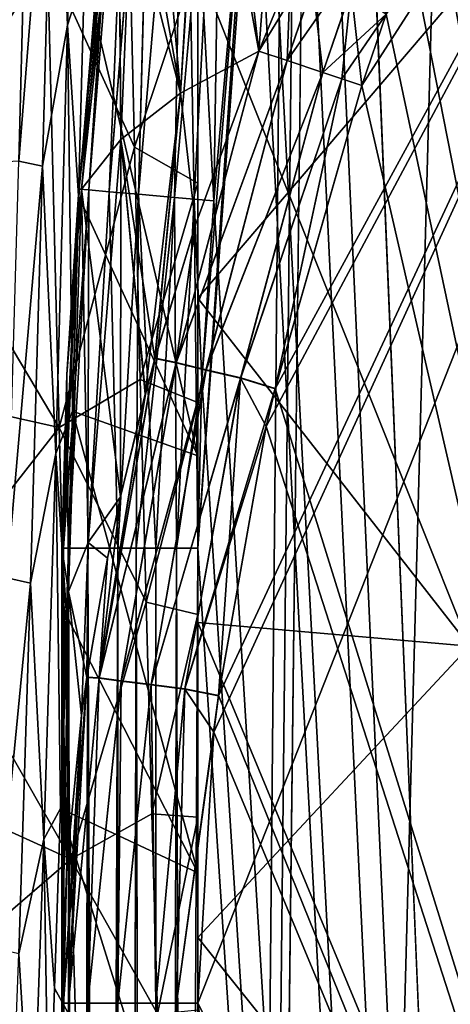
# Model space of a CAD drawing. Header units: metres. Extents: x -86 to 86, y -57 to 57.
# Tile 65 of 256: x -45.66 to -44.07, y -8.9 to -5.27. Entities that reach past the tile are written whole.
import ezdxf

# ---------------------------------------------------------------- set-up
doc = ezdxf.new("R2010")
doc.units = ezdxf.units.M
doc.layers.add('solid_125286', color=7, linetype='CONTINUOUS')

msp = doc.modelspace()

# ---------------------------------------------------------------- linework, layer by layer
at = {"layer": 'solid_125286'}
for points in [[(-43, -37.5, 42.5), (-44.558178, 0.000002, 42.5), (-45, 37.5, 42.5)], [(-43, 37.5, 42.5), (-43, -37.5, 42.5), (-45, 37.5, 42.5)], [(-43, 37.5, 71.5), (-44.558178, -0.000002, 71.5), (-45, -37.5, 71.5)], [(-43, -37.5, 71.5), (-43, 37.5, 71.5), (-45, -37.5, 71.5)], [(-43, -37.5, 42.5), (-44.619663, -1.947632, 42.5), (-44.558178, 0.000002, 42.5)], [(-44.619774, -1.949676, 71.5), (-45, -37.5, 71.5), (-44.558178, -0.000002, 71.5)], [(-44.619774, -1.949676, 71.5), (-44.676975, -2.797558, 71.5), (-45, -37.5, 71.5)], [(-43, -37.5, 42.5), (-44.676983, -2.797618, 42.5), (-44.619663, -1.947632, 42.5)], [(-45, -8.891709, 44.5), (-42.5, -13.75186, 44.5), (-42.5, -2.560725, 44.5)], [(-44.940727, -7.893506, 44.5), (-45, -8.891709, 44.5), (-42.5, -2.560725, 44.5)], [(-44.924088, -7.759545, 44.5), (-44.940727, -7.893506, 44.5), (-42.5, -2.560725, 44.5)], [(-44.748184, -6.768572, 44.5), (-44.924088, -7.759545, 44.5), (-42.5, -2.560725, 44.5)], [(-44.715446, -6.629296, 44.5), (-44.748184, -6.768572, 44.5), (-42.5, -2.560725, 44.5)], [(-44.396141, -5.513064, 44.5), (-44.715446, -6.629296, 44.5), (-42.5, -2.560725, 44.5)], [(-44.306652, -5.24944, 44.5), (-44.396141, -5.513064, 44.5), (-42.5, -2.560725, 44.5)], [(-44.676975, -2.797558, 71.5), (-45, -7.215435, 71.5), (-45, -37.5, 71.5)], [(-44.676975, -2.797558, 71.5), (-44.799034, -4.324537, 71.5), (-45, -7.215435, 71.5)], [(-43, -37.5, 42.5), (-44.768974, -3.956818, 42.5), (-44.676983, -2.797618, 42.5)], [(-45.527416, -4.140493, 9.676303), (-45.435669, -3.594533, 9.442176), (-45.479244, -5.290948, 10.114125)], [(-45.479244, -5.290948, 10.114125), (-45.435669, -3.594533, 9.442176), (-45.417088, -5.093555, 9.942301)], [(-44.645813, -3.696682, 70.064552), (-44.775368, -5.385839, 69.699997), (-44.961014, -3.809575, 70.398758)], [(-44.645813, -3.696682, 70.064552), (-44.658031, -5.102743, 69.675079), (-44.775368, -5.385839, 69.699997)], [(-45.063438, -5.540613, 70.065285), (-45.206177, -3.916093, 70.759842), (-44.961014, -3.809575, 70.398758)], [(-45.063438, -5.540613, 70.065285), (-44.961014, -3.809575, 70.398758), (-44.775368, -5.385839, 69.699997)], [(-45.437695, -5.893929, 70.97303), (-45.206177, -3.916093, 70.759842), (-45.29184, -4.653939, 70.806816)], [(-45.437695, -5.893929, 70.97303), (-45.252617, -3.926237, 70.874443), (-45.206177, -3.916093, 70.759842)], [(-45.437695, -5.893929, 70.97303), (-45.436199, -5.894059, 71.047157), (-45.252617, -3.926237, 70.874443)], [(-45.252422, -3.924254, 43.125664), (-45.436207, -5.894054, 42.952946), (-45.437683, -5.893926, 43.027157)], [(-45.252422, -3.924254, 43.125664), (-45.437683, -5.893926, 43.027157), (-45.428352, -5.894737, 43.099998)], [(-45.268276, -3.922922, 42.988281), (-45.401001, -5.897113, 42.809875), (-45.436207, -5.894054, 42.952946)], [(-45.268276, -3.922922, 42.988281), (-45.436207, -5.894054, 42.952946), (-45.252422, -3.924254, 43.125664)], [(-45.436199, -5.894059, 71.047157), (-45.268444, -3.924907, 71.01181), (-45.252617, -3.926237, 70.874443)], [(-45.436199, -5.894059, 71.047157), (-45.40102, -5.897115, 71.190079), (-45.268444, -3.924907, 71.01181)], [(-45.290848, -4.645043, 43.19371), (-45.252422, -3.924254, 43.125664), (-45.428352, -5.894737, 43.099998)], [(-45.40102, -5.897115, 71.190079), (-45.241772, -3.927148, 71.161812), (-45.268444, -3.924907, 71.01181)], [(-45.40102, -5.897115, 71.190079), (-45.326149, -5.903621, 71.316216), (-45.241772, -3.927148, 71.161812)], [(-45.241623, -3.925161, 42.838253), (-45.401001, -5.897113, 42.809875), (-45.268276, -3.922922, 42.988281)], [(-45.241623, -3.925161, 42.838253), (-45.326149, -5.903618, 42.683784), (-45.401001, -5.897113, 42.809875)], [(-45.16605, -3.931511, 42.6964), (-45.326149, -5.903618, 42.683784), (-45.241623, -3.925161, 42.838253)], [(-45.326149, -5.903621, 71.316216), (-45.166191, -3.933499, 71.303635), (-45.241772, -3.927148, 71.161812)], [(-45.16605, -3.931511, 42.6964), (-45.217842, -5.91303, 42.584805), (-45.326149, -5.903618, 42.683784)], [(-45.326149, -5.903621, 71.316216), (-45.217876, -5.913029, 71.415169), (-45.166191, -3.933499, 71.303635)], [(-45.283073, -5.71173, 70.468918), (-45.29184, -4.653939, 70.806816), (-45.206177, -3.916093, 70.759842)], [(-45.063438, -5.540613, 70.065285), (-45.283073, -5.71173, 70.468918), (-45.206177, -3.916093, 70.759842)], [(-45.217876, -5.913029, 71.415169), (-45.049164, -3.943333, 71.414375), (-45.166191, -3.933499, 71.303635)], [(-45.217876, -5.913029, 71.415169), (-45.085236, -5.924554, 71.478363), (-45.049164, -3.943333, 71.414375)], [(-45.049019, -3.941344, 42.58564), (-45.217842, -5.91303, 42.584805), (-45.16605, -3.931511, 42.6964)], [(-45.049019, -3.941344, 42.58564), (-45.085335, -5.924545, 42.521664), (-45.217842, -5.91303, 42.584805)], [(-44.910156, -3.953011, 42.520142), (-45.085335, -5.924545, 42.521664), (-45.049019, -3.941344, 42.58564)], [(-45.085236, -5.924554, 71.478363), (-45.013248, -5.930809, 71.494606), (-45.049164, -3.943333, 71.414375)], [(-45.049164, -3.943333, 71.414375), (-44.940296, -5.937149, 71.5), (-44.910313, -3.955002, 71.479866)], [(-45.013248, -5.930809, 71.494606), (-44.940296, -5.937149, 71.5), (-45.049164, -3.943333, 71.414375)], [(-44.910156, -3.953011, 42.520142), (-45.013401, -5.930797, 42.505413), (-45.085335, -5.924545, 42.521664)], [(-44.910156, -3.953011, 42.520142), (-44.940296, -5.937149, 42.5), (-45.013401, -5.930797, 42.505413)], [(-44.910156, -3.953011, 42.520142), (-44.799034, -4.324567, 42.5), (-44.940296, -5.937149, 42.5)], [(-44.910313, -3.955002, 71.479866), (-44.940296, -5.937149, 71.5), (-44.799034, -4.324537, 71.5)], [(-43, -37.5, 42.5), (-44.799034, -4.324567, 42.5), (-44.768974, -3.956818, 42.5)], [(-45.747532, -5.796434, 10.428119), (-45.703571, -4.126282, 9.670974), (-45.61541, -4.123773, 9.68825)], [(-45.747532, -5.796434, 10.428119), (-45.61541, -4.123773, 9.68825), (-45.659367, -5.791294, 10.444792)], [(-45.659367, -5.791294, 10.444792), (-45.61541, -4.123773, 9.68825), (-45.527416, -4.140493, 9.676303)], [(-45.659367, -5.791294, 10.444792), (-45.527416, -4.140493, 9.676303), (-45.571373, -5.809503, 10.435445)], [(-45.571373, -5.809503, 10.435445), (-45.527416, -4.140493, 9.676303), (-45.479244, -5.290948, 10.114125)], [(-44.981361, -4.256885, 43.665607), (-45.262585, -4.403112, 43.210499), (-45.063438, -5.540626, 43.934723)], [(-44.981361, -4.256885, 43.665607), (-45.063438, -5.540626, 43.934723), (-44.775368, -5.385839, 44.299999)], [(-44.981361, -4.256885, 43.665607), (-44.775368, -5.385839, 44.299999), (-44.657967, -5.102589, 44.324932)], [(-44.799034, -4.324537, 71.5), (-44.984905, -6.595361, 71.5), (-45, -7.215435, 71.5)], [(-44.799034, -4.324537, 71.5), (-44.940296, -5.937149, 71.5), (-44.984905, -6.595361, 71.5)], [(-43, -37.5, 42.5), (-44.940296, -5.937149, 42.5), (-44.799034, -4.324567, 42.5)], [(-45.063438, -5.540626, 43.934723), (-45.262585, -4.403112, 43.210499), (-45.290848, -4.645043, 43.19371)], [(-44.13475, -4.764927, 69.5), (-44.051628, -4.542701, 69.5), (-42.5, -13.751437, 69.5)], [(-45.437695, -5.893929, 70.97303), (-45.29184, -4.653939, 70.806816), (-45.428352, -5.894737, 70.900002)], [(-45.283073, -5.711741, 43.53109), (-45.290848, -4.645043, 43.19371), (-45.428352, -5.894737, 43.099998)], [(-45.283073, -5.71173, 70.468918), (-45.428352, -5.894737, 70.900002), (-45.29184, -4.653939, 70.806816)], [(-45.063438, -5.540626, 43.934723), (-45.290848, -4.645043, 43.19371), (-45.283073, -5.711741, 43.53109)], [(-44.219654, -5.000417, 69.5), (-44.13475, -4.764927, 69.5), (-42.5, -13.751437, 69.5)], [(-45.233009, -5.739922, 32.886684), (-45.254173, -4.854056, 33.275101), (-45.552765, -5.036672, 33.201309)], [(-45.233009, -5.739922, 32.886684), (-45, -5.04106, 32.687923), (-45.254173, -4.854056, 33.275101)], [(-44.511723, -4.953697, 44.406643), (-44.657967, -5.102589, 44.324932), (-44.775368, -5.385839, 44.299999)], [(-44.670895, -5.420889, 44.407452), (-44.511723, -4.953697, 44.406643), (-44.775368, -5.385839, 44.299999)], [(-44.670895, -5.420889, 44.407452), (-44.381367, -5.005092, 44.476685), (-44.511723, -4.953697, 44.406643)], [(-44.306767, -5.249773, 69.5), (-44.219654, -5.000417, 69.5), (-42.5, -13.751437, 69.5)], [(-46.07655, -5.032079, 32.086113), (-46.054573, -5.8603, 31.671362), (-45.552765, -5.036672, 33.201309)], [(-46.054573, -5.8603, 31.671362), (-45.510178, -6.771837, 32.330589), (-45.552765, -5.036672, 33.201309)], [(-45.233009, -5.739922, 32.886684), (-45.552765, -5.036672, 33.201309), (-45.510178, -6.771837, 32.330589)], [(-44.539238, -5.465057, 44.476677), (-44.381367, -5.005092, 44.476685), (-44.670895, -5.420889, 44.407452)], [(-44.381367, -5.005092, 44.476685), (-44.539238, -5.465057, 44.476677), (-44.306652, -5.24944, 44.5)], [(-45.233009, -5.739922, 32.886684), (-45, -5.872645, 32.337334), (-45, -5.04106, 32.687923)], [(-45, -5.04106, 32.687923), (-45, -5.872645, 32.337334), (-45, -5.072449, 39.102749)], [(-45, -5.872645, 32.337334), (-45, -6.295692, 38.714478), (-45, -5.072449, 39.102749)], [(-44, -5.124617, 40.125332), (-45, -5.072449, 39.102749), (-45, -6.295692, 38.714478)], [(-45, -5.216897, 9.129887), (-45, -5.072449, 2.89725), (-45, -6.295692, 3.285522)], [(-44, -7.577132, 2.707185), (-45, -6.295692, 3.285522), (-45, -5.072449, 2.89725)], [(-44, -5.124617, 1.874669), (-44, -7.577132, 2.707185), (-45, -5.072449, 2.89725)], [(-45.479244, -5.290948, 10.114125), (-45.417088, -5.093555, 9.942301), (-45.43906, -5.91944, 10.361666)], [(-45.43906, -5.91944, 10.361666), (-45.417088, -5.093555, 9.942301), (-45, -6.875799, 9.915237)], [(-45.417088, -5.093555, 9.942301), (-45, -5.216897, 9.129887), (-45, -6.875799, 9.915237)], [(-44.658031, -5.102743, 69.675079), (-44.670895, -5.420888, 69.592552), (-44.775368, -5.385839, 69.699997)], [(-44.658031, -5.102743, 69.675079), (-44.576717, -5.140264, 69.593353), (-44.670895, -5.420888, 69.592552)], [(-44, -7.577132, 39.292816), (-44, -5.124617, 40.125332), (-45, -6.295692, 38.714478)], [(-44.576717, -5.140264, 69.593353), (-44.539223, -5.465062, 69.523323), (-44.670895, -5.420888, 69.592552)], [(-44.576717, -5.140264, 69.593353), (-44.434772, -5.15819, 69.523315), (-44.539223, -5.465062, 69.523323)], [(-44.434772, -5.15819, 69.523315), (-44.46899, -5.488624, 69.505943), (-44.539223, -5.465062, 69.523323)], [(-44.434772, -5.15819, 69.523315), (-44.396141, -5.513064, 69.5), (-44.46899, -5.488624, 69.505943)], [(-44.434772, -5.15819, 69.523315), (-44.306767, -5.249773, 69.5), (-44.396141, -5.513064, 69.5)], [(-45, -6.875799, 9.915237), (-45, -5.216897, 9.129887), (-45, -6.295692, 3.285522)], [(-44.539238, -5.465057, 44.476677), (-44.468929, -5.488645, 44.494072), (-44.306652, -5.24944, 44.5)], [(-44.468929, -5.488645, 44.494072), (-44.396141, -5.513064, 44.5), (-44.306652, -5.24944, 44.5)], [(-44.396141, -5.513064, 69.5), (-44.306767, -5.249773, 69.5), (-42.5, -13.751437, 69.5)], [(-45.571373, -5.809503, 10.435445), (-45.479244, -5.290948, 10.114125), (-45.522816, -6.867432, 11.033085)], [(-45.522816, -6.867432, 11.033085), (-45.479244, -5.290948, 10.114125), (-45.461037, -6.711348, 10.842434)], [(-45.479244, -5.290948, 10.114125), (-45.43906, -5.91944, 10.361666), (-45.461037, -6.711348, 10.842434)], [(-45.079586, -6.534002, 44.329861), (-44.670895, -5.420889, 44.407452), (-44.775368, -5.385839, 44.299999)], [(-45.007782, -6.025343, 44.248394), (-45.079586, -6.534002, 44.329861), (-44.775368, -5.385839, 44.299999)], [(-45.079258, -6.532855, 69.670074), (-44.775368, -5.385839, 69.699997), (-44.670895, -5.420888, 69.592552)], [(-45.079258, -6.532855, 69.670074), (-45.007858, -6.025567, 69.751625), (-44.775368, -5.385839, 69.699997)], [(-45.063438, -5.540626, 43.934723), (-45.007782, -6.025343, 44.248394), (-44.775368, -5.385839, 44.299999)], [(-45.063438, -5.540613, 70.065285), (-44.775368, -5.385839, 69.699997), (-45.007858, -6.025567, 69.751625)], [(-44.969784, -6.560135, 44.425316), (-44.670895, -5.420889, 44.407452), (-45.079586, -6.534002, 44.329861)], [(-44.969463, -6.558997, 69.574654), (-45.079258, -6.532855, 69.670074), (-44.670895, -5.420888, 69.592552)], [(-44.969784, -6.560135, 44.425316), (-44.539238, -5.465057, 44.476677), (-44.670895, -5.420889, 44.407452)], [(-44.969463, -6.558997, 69.574654), (-44.670895, -5.420888, 69.592552), (-44.539223, -5.465062, 69.523323)], [(-44.842247, -6.590488, 44.482319), (-44.539238, -5.465057, 44.476677), (-44.969784, -6.560135, 44.425316)], [(-44.841949, -6.589357, 69.51767), (-44.969463, -6.558997, 69.574654), (-44.539223, -5.465062, 69.523323)], [(-44.842247, -6.590488, 44.482319), (-44.468929, -5.488645, 44.494072), (-44.539238, -5.465057, 44.476677)], [(-44.841949, -6.589357, 69.51767), (-44.539223, -5.465062, 69.523323), (-44.46899, -5.488624, 69.505943)], [(-44.842247, -6.590488, 44.482319), (-44.715446, -6.629296, 44.5), (-44.468929, -5.488645, 44.494072)], [(-44.841949, -6.589357, 69.51767), (-44.46899, -5.488624, 69.505943), (-44.715187, -6.628219, 69.5)], [(-44.468929, -5.488645, 44.494072), (-44.715446, -6.629296, 44.5), (-44.396141, -5.513064, 44.5)], [(-44.46899, -5.488624, 69.505943), (-44.396141, -5.513064, 69.5), (-44.715187, -6.628219, 69.5)], [(-45.063438, -5.540613, 70.065285), (-45.193115, -6.649397, 69.804634), (-45.283073, -5.71173, 70.468918)], [(-45.063438, -5.540626, 43.934723), (-45.283073, -5.711741, 43.53109), (-45.157604, -6.518113, 44.20657)], [(-45.063438, -5.540613, 70.065285), (-45.157295, -6.516997, 69.793335), (-45.193115, -6.649397, 69.804634)], [(-45.063438, -5.540626, 43.934723), (-45.157604, -6.518113, 44.20657), (-45.007782, -6.025343, 44.248394)], [(-45.063438, -5.540613, 70.065285), (-45.007858, -6.025567, 69.751625), (-45.157295, -6.516997, 69.793335)], [(-44.715187, -6.628219, 69.5), (-44.396141, -5.513064, 69.5), (-42.5, -13.751437, 69.5)], [(-45.403473, -7.19544, 70.15596), (-45.428352, -5.894737, 70.900002), (-45.283073, -5.71173, 70.468918)], [(-45.283073, -5.711741, 43.53109), (-45.428352, -5.894737, 43.099998), (-45.284817, -7.026777, 44.163063)], [(-45.403473, -7.19544, 70.15596), (-45.283073, -5.71173, 70.468918), (-45.284817, -7.026773, 69.836937)], [(-45.283073, -5.71173, 70.468918), (-45.193115, -6.649397, 69.804634), (-45.284817, -7.026773, 69.836937)], [(-45.283073, -5.711741, 43.53109), (-45.284817, -7.026777, 44.163063), (-45.193047, -6.649136, 44.195385)], [(-45.283073, -5.711741, 43.53109), (-45.193047, -6.649136, 44.195385), (-45.157604, -6.518113, 44.20657)], [(-45.211716, -6.594966, 32.434441), (-45.233009, -5.739922, 32.886684), (-45.510178, -6.771837, 32.330589)], [(-45.211716, -6.594966, 32.434441), (-45, -5.872645, 32.337334), (-45.233009, -5.739922, 32.886684)], [(-45.703323, -7.325239, 11.444782), (-45.659367, -5.791294, 10.444792), (-45.571373, -5.809503, 10.435445)], [(-45.703323, -7.325239, 11.444782), (-45.571373, -5.809503, 10.435445), (-45.615326, -7.344535, 11.43821)], [(-45.615326, -7.344535, 11.43821), (-45.571373, -5.809503, 10.435445), (-45.522816, -6.867432, 11.033085)], [(-46.054573, -5.8603, 31.671362), (-46.032597, -6.654665, 31.19462), (-45.510178, -6.771837, 32.330589)], [(-45.437683, -5.893926, 43.027157), (-45.436207, -5.894054, 42.952946), (-45.5, -7.215435, 43)], [(-45.48217, -6.577091, 43.049236), (-45.437683, -5.893926, 43.027157), (-45.5, -7.215435, 43)], [(-45.437695, -5.893929, 70.97303), (-45.5, -7.215435, 71), (-45.436199, -5.894059, 71.047157)], [(-45.482174, -6.577105, 70.950768), (-45.5, -7.215435, 71), (-45.437695, -5.893929, 70.97303)], [(-45.436207, -5.894054, 42.952946), (-45.493851, -7.215435, 42.921818), (-45.5, -7.215435, 43)], [(-45.493851, -7.215435, 71.078178), (-45.436199, -5.894059, 71.047157), (-45.5, -7.215435, 71)], [(-45.436207, -5.894054, 42.952946), (-45.401001, -5.897113, 42.809875), (-45.493851, -7.215435, 42.921818)], [(-45.493851, -7.215435, 71.078178), (-45.475533, -7.215435, 71.154503), (-45.436199, -5.894059, 71.047157)], [(-45.401001, -5.897113, 42.809875), (-45.475533, -7.215435, 42.845501), (-45.493851, -7.215435, 42.921818)], [(-45.482174, -6.577105, 70.950768), (-45.437695, -5.893929, 70.97303), (-45.428352, -5.894737, 70.900002)], [(-45.475769, -7.37508, 70.484413), (-45.482174, -6.577105, 70.950768), (-45.428352, -5.894737, 70.900002)], [(-45.48217, -6.577091, 43.049236), (-45.428352, -5.894737, 43.099998), (-45.437683, -5.893926, 43.027157)], [(-45.475769, -7.375085, 43.515591), (-45.428352, -5.894737, 43.099998), (-45.48217, -6.577091, 43.049236)], [(-45.403473, -7.195446, 43.844036), (-45.428352, -5.894737, 43.099998), (-45.475769, -7.375085, 43.515591)], [(-45.403473, -7.19544, 70.15596), (-45.475769, -7.37508, 70.484413), (-45.428352, -5.894737, 70.900002)], [(-45.475533, -7.215435, 71.154503), (-45.40102, -5.897115, 71.190079), (-45.436199, -5.894059, 71.047157)], [(-45.401001, -5.897113, 42.809875), (-45.404476, -7.215435, 42.706062), (-45.475533, -7.215435, 42.845501)], [(-45.475533, -7.215435, 71.154503), (-45.404461, -7.215435, 71.293961), (-45.40102, -5.897115, 71.190079)], [(-45.403473, -7.195446, 43.844036), (-45.284817, -7.026777, 44.163063), (-45.428352, -5.894737, 43.099998)], [(-45.401001, -5.897113, 42.809875), (-45.326149, -5.903618, 42.683784), (-45.404476, -7.215435, 42.706062)], [(-45.326149, -5.903618, 42.683784), (-45.293888, -7.215435, 42.59549), (-45.404476, -7.215435, 42.706062)], [(-45.404461, -7.215435, 71.293961), (-45.326149, -5.903621, 71.316216), (-45.40102, -5.897115, 71.190079)], [(-45.404461, -7.215435, 71.293961), (-45.293861, -7.215435, 71.404533), (-45.326149, -5.903621, 71.316216)], [(-45.326149, -5.903618, 42.683784), (-45.217842, -5.91303, 42.584805), (-45.293888, -7.215435, 42.59549)], [(-45.293861, -7.215435, 71.404533), (-45.217876, -5.913029, 71.415169), (-45.326149, -5.903621, 71.316216)], [(-45.211716, -6.594966, 32.434441), (-45, -6.680086, 31.927439), (-45, -5.872645, 32.337334)], [(-45, -5.872645, 32.337334), (-45, -6.680086, 31.927439), (-45, -6.295692, 38.714478)], [(-45.461037, -6.711348, 10.842434), (-45.43906, -5.91944, 10.361666), (-45, -6.875799, 9.915237)], [(-45.217842, -5.91303, 42.584805), (-45.22699, -7.215435, 42.554493), (-45.293888, -7.215435, 42.59549)], [(-45.293861, -7.215435, 71.404533), (-45.226978, -7.215435, 71.445511), (-45.217876, -5.913029, 71.415169)], [(-45.217842, -5.91303, 42.584805), (-45.085335, -5.924545, 42.521664), (-45.22699, -7.215435, 42.554493)], [(-45.085335, -5.924545, 42.521664), (-45.154449, -7.215435, 42.524452), (-45.22699, -7.215435, 42.554493)], [(-45.226978, -7.215435, 71.445511), (-45.154446, -7.215435, 71.475548), (-45.217876, -5.913029, 71.415169)], [(-45.154446, -7.215435, 71.475548), (-45.085236, -5.924554, 71.478363), (-45.217876, -5.913029, 71.415169)], [(-45.085335, -5.924545, 42.521664), (-45.07814, -7.215435, 42.506142), (-45.154449, -7.215435, 42.524452)], [(-45.154446, -7.215435, 71.475548), (-45.078144, -7.215435, 71.493858), (-45.085236, -5.924554, 71.478363)], [(-45.085335, -5.924545, 42.521664), (-45.013401, -5.930797, 42.505413), (-45.07814, -7.215435, 42.506142)], [(-45.078144, -7.215435, 71.493858), (-45.013248, -5.930809, 71.494606), (-45.085236, -5.924554, 71.478363)], [(-45.078144, -7.215435, 71.493858), (-45, -7.215435, 71.5), (-45.013248, -5.930809, 71.494606)], [(-45.013401, -5.930797, 42.505413), (-44.984905, -6.595356, 42.5), (-45.07814, -7.215435, 42.506142)], [(-45.013401, -5.930797, 42.505413), (-44.940296, -5.937149, 42.5), (-44.984905, -6.595356, 42.5)], [(-45.013248, -5.930809, 71.494606), (-45, -7.215435, 71.5), (-44.984905, -6.595361, 71.5)], [(-45.013248, -5.930809, 71.494606), (-44.984905, -6.595361, 71.5), (-44.940296, -5.937149, 71.5)], [(-43, -37.5, 42.5), (-44.984905, -6.595356, 42.5), (-44.940296, -5.937149, 42.5)], [(-45.007782, -6.025343, 44.248394), (-45.157604, -6.518113, 44.20657), (-45.079586, -6.534002, 44.329861)], [(-45.079258, -6.532855, 69.670074), (-45.157295, -6.516997, 69.793335), (-45.007858, -6.025567, 69.751625)], [(-45, -7.46066, 31.458437), (-45, -7.48968, 38.243671), (-45, -6.295692, 38.714478)], [(-44, -7.577132, 39.292816), (-45, -6.295692, 38.714478), (-45, -7.48968, 38.243671)], [(-45, -6.680086, 31.927439), (-45, -7.46066, 31.458437), (-45, -6.295692, 38.714478)], [(-45, -6.875799, 9.915237), (-45, -6.295692, 3.285522), (-45, -7.48968, 3.756329)], [(-44, -7.577132, 2.707185), (-45, -7.48968, 3.756329), (-45, -6.295692, 3.285522)], [(-45.157604, -6.518113, 44.20657), (-45.193047, -6.649136, 44.195385), (-45.362709, -7.69473, 44.231789)], [(-45.079586, -6.534002, 44.329861), (-45.157604, -6.518113, 44.20657), (-45.362709, -7.69473, 44.231789)], [(-45.362514, -7.693545, 69.768127), (-45.157295, -6.516997, 69.793335), (-45.079258, -6.532855, 69.670074)], [(-45.362514, -7.693545, 69.768127), (-45.193115, -6.649397, 69.804634), (-45.157295, -6.516997, 69.793335)], [(-45.079586, -6.534002, 44.329861), (-45.362709, -7.69473, 44.231789), (-45.28167, -7.705251, 44.345627)], [(-45.281467, -7.704076, 69.654327), (-45.362514, -7.693545, 69.768127), (-45.079258, -6.532855, 69.670074)], [(-44.969784, -6.560135, 44.425316), (-45.079586, -6.534002, 44.329861), (-45.28167, -7.705251, 44.345627)], [(-44.969784, -6.560135, 44.425316), (-45.28167, -7.705251, 44.345627), (-45.172112, -7.719474, 44.432533)], [(-45.281467, -7.704076, 69.654327), (-45.079258, -6.532855, 69.670074), (-44.969463, -6.558997, 69.574654)], [(-45.171917, -7.718311, 69.567444), (-45.281467, -7.704076, 69.654327), (-44.969463, -6.558997, 69.574654)], [(-44.842247, -6.590488, 44.482319), (-44.969784, -6.560135, 44.425316), (-45.172112, -7.719474, 44.432533)], [(-45.171917, -7.718311, 69.567444), (-44.969463, -6.558997, 69.574654), (-44.841949, -6.589357, 69.51767)], [(-45.190521, -7.414598, 31.920794), (-45.211716, -6.594966, 32.434441), (-45.510178, -6.771837, 32.330589)], [(-45.475769, -7.375085, 43.515591), (-45.48217, -6.577091, 43.049236), (-45.5, -7.215435, 43)], [(-45.482174, -6.577105, 70.950768), (-45.5, -7.557684, 70.818245), (-45.5, -7.215435, 71)], [(-45.475769, -7.37508, 70.484413), (-45.5, -7.557684, 70.818245), (-45.482174, -6.577105, 70.950768)], [(-45.190521, -7.414598, 31.920794), (-45, -6.680086, 31.927439), (-45.211716, -6.594966, 32.434441)], [(-44.842247, -6.590488, 44.482319), (-45.172112, -7.719474, 44.432533), (-45.04768, -7.735628, 44.484032)], [(-45.047508, -7.734477, 69.515961), (-45.171917, -7.718311, 69.567444), (-44.841949, -6.589357, 69.51767)], [(-45.07814, -7.215435, 42.506142), (-44.984905, -6.595356, 42.5), (-45, -7.215435, 42.5)], [(-44.842247, -6.590488, 44.482319), (-45.04768, -7.735628, 44.484032), (-44.924088, -7.759545, 44.5)], [(-45.047508, -7.734477, 69.515961), (-44.841949, -6.589357, 69.51767), (-44.715187, -6.628219, 69.5)], [(-43, -37.5, 42.5), (-45, -7.215435, 42.5), (-44.984905, -6.595356, 42.5)], [(-44.842247, -6.590488, 44.482319), (-44.924088, -7.759545, 44.5), (-44.748184, -6.768572, 44.5)], [(-44.842247, -6.590488, 44.482319), (-44.748184, -6.768572, 44.5), (-44.715446, -6.629296, 44.5)], [(-45.047508, -7.734477, 69.515961), (-44.715187, -6.628219, 69.5), (-44.748169, -6.768507, 69.5)], [(-44.748169, -6.768507, 69.5), (-44.715187, -6.628219, 69.5), (-42.5, -13.751437, 69.5)], [(-46.032597, -6.654665, 31.19462), (-46.010612, -7.41084, 30.658905), (-45.510178, -6.771837, 32.330589)], [(-45.193047, -6.649136, 44.195385), (-45.284817, -7.026777, 44.163063), (-45.362709, -7.69473, 44.231789)], [(-45.362514, -7.693545, 69.768127), (-45.284817, -7.026773, 69.836937), (-45.193115, -6.649397, 69.804634)], [(-45.190521, -7.414598, 31.920794), (-45, -7.46066, 31.458437), (-45, -6.680086, 31.927439)], [(-45.522816, -6.867432, 11.033085), (-45.461037, -6.711348, 10.842434), (-45.483013, -7.464358, 11.381921)], [(-45.483013, -7.464358, 11.381921), (-45.461037, -6.711348, 10.842434), (-45, -8.41179, 10.928288)], [(-45.461037, -6.711348, 10.842434), (-45, -6.875799, 9.915237), (-45, -8.41179, 10.928288)], [(-46.010612, -7.41084, 30.658905), (-45.467667, -8.360527, 31.214773), (-45.510178, -6.771837, 32.330589)], [(-45.190521, -7.414598, 31.920794), (-45.510178, -6.771837, 32.330589), (-45.467667, -8.360527, 31.214773)], [(-45.047508, -7.734477, 69.515961), (-44.748169, -6.768507, 69.5), (-44.923946, -7.758458, 69.5)], [(-44.923946, -7.758458, 69.5), (-44.748169, -6.768507, 69.5), (-42.5, -13.751437, 69.5)], [(-45.615326, -7.344535, 11.43821), (-45.522816, -6.867432, 11.033085), (-45.566387, -8.287575, 12.178699)], [(-45.566387, -8.287575, 12.178699), (-45.522816, -6.867432, 11.033085), (-45.50499, -8.173868, 11.977365)], [(-45.522816, -6.867432, 11.033085), (-45.483013, -7.464358, 11.381921), (-45.50499, -8.173868, 11.977365)], [(-45, -8.41179, 10.928288), (-45, -6.875799, 9.915237), (-45, -7.48968, 3.756329)], [(-45.403473, -7.19544, 70.15596), (-45.284817, -7.026773, 69.836937), (-45.33242, -7.253186, 69.856491)], [(-45.403473, -7.195446, 43.844036), (-45.332394, -7.253052, 44.14352), (-45.284817, -7.026777, 44.163063)], [(-45.284817, -7.026777, 44.163063), (-45.332394, -7.253052, 44.14352), (-45.362709, -7.69473, 44.231789)], [(-45.362514, -7.693545, 69.768127), (-45.33242, -7.253186, 69.856491), (-45.284817, -7.026773, 69.836937)], [(-45.403473, -7.19544, 70.15596), (-45.428104, -7.831428, 69.907074), (-45.475769, -7.37508, 70.484413)], [(-45.403473, -7.195446, 43.844036), (-45.475769, -7.375085, 43.515591), (-45.408539, -7.692143, 44.105125)], [(-45.403473, -7.19544, 70.15596), (-45.408367, -7.690971, 69.894768), (-45.428104, -7.831428, 69.907074)], [(-45.403473, -7.195446, 43.844036), (-45.408539, -7.692143, 44.105125), (-45.332394, -7.253052, 44.14352)], [(-45.403473, -7.19544, 70.15596), (-45.33242, -7.253186, 69.856491), (-45.408367, -7.690971, 69.894768)], [(-45.5, -7.215435, 71), (-45.5, -16.956745, 70), (-45.5, -25.021778, 70)], [(-45.5, -7.215435, 71), (-45.5, -7.557684, 70.818245), (-45.5, -16.956745, 70)], [(-45.5, -37.5, 70), (-45.5, -37.5, 71), (-45.5, -7.215435, 71)], [(-45.475529, -37.5, 71.15451), (-45.5, -7.215435, 71), (-45.5, -37.5, 71)], [(-45.5, -36.239105, 70), (-45.5, -37.5, 70), (-45.5, -7.215435, 71)], [(-45.5, -34.978214, 70), (-45.5, -36.239105, 70), (-45.5, -7.215435, 71)], [(-45.5, -34.724342, 69.967171), (-45.5, -34.978214, 70), (-45.5, -7.215435, 71)], [(-45.5, -34.481598, 69.867943), (-45.5, -34.724342, 69.967171), (-45.5, -7.215435, 71)], [(-45.5, -34.271091, 69.70713), (-45.5, -34.481598, 69.867943), (-45.5, -7.215435, 71)], [(-45.5, -34.271091, 69.70713), (-45.5, -7.215435, 71), (-45.5, -25.021778, 70)], [(-45.475529, -37.5, 71.15451), (-45.493851, -7.215435, 71.078178), (-45.5, -7.215435, 71)], [(-45.5, -7.55769, 43.181755), (-45.5, -7.215435, 43), (-45.5, -37.5, 43)], [(-45.493851, -7.215435, 42.921818), (-45.5, -37.5, 43), (-45.5, -7.215435, 43)], [(-45.475674, -37.5, 42.84594), (-45.5, -37.5, 43), (-45.493851, -7.215435, 42.921818)], [(-45.475769, -7.375085, 43.515591), (-45.5, -7.215435, 43), (-45.5, -7.55769, 43.181755)], [(-45.475674, -37.5, 42.84594), (-45.493851, -7.215435, 42.921818), (-45.475533, -7.215435, 42.845501)], [(-45.475529, -37.5, 71.15451), (-45.475533, -7.215435, 71.154503), (-45.493851, -7.215435, 71.078178)], [(-45.404694, -37.5, 42.70636), (-45.475674, -37.5, 42.84594), (-45.475533, -7.215435, 42.845501)], [(-45.404694, -37.5, 42.70636), (-45.475533, -7.215435, 42.845501), (-45.404476, -7.215435, 42.706062)], [(-45.475529, -37.5, 71.15451), (-45.404461, -7.215435, 71.293961), (-45.475533, -7.215435, 71.154503)], [(-45.475529, -37.5, 71.15451), (-45.404415, -37.5, 71.294022), (-45.404461, -7.215435, 71.293961)], [(-45.294018, -37.5, 42.595585), (-45.404694, -37.5, 42.70636), (-45.404476, -7.215435, 42.706062)], [(-45.294018, -37.5, 42.595585), (-45.404476, -7.215435, 42.706062), (-45.293888, -7.215435, 42.59549)], [(-45.404415, -37.5, 71.294022), (-45.293861, -7.215435, 71.404533), (-45.404461, -7.215435, 71.293961)], [(-45.404415, -37.5, 71.294022), (-45.29364, -37.5, 71.404694), (-45.293861, -7.215435, 71.404533)], [(-45.294018, -37.5, 42.595585), (-45.293888, -7.215435, 42.59549), (-45.22699, -7.215435, 42.554493)], [(-45.154507, -37.5, 42.524471), (-45.294018, -37.5, 42.595585), (-45.22699, -7.215435, 42.554493)], [(-45.29364, -37.5, 71.404694), (-45.226978, -7.215435, 71.445511), (-45.293861, -7.215435, 71.404533)], [(-45.29364, -37.5, 71.404694), (-45.15406, -37.5, 71.47567), (-45.226978, -7.215435, 71.445511)], [(-45.154507, -37.5, 42.524471), (-45.22699, -7.215435, 42.554493), (-45.154449, -7.215435, 42.524452)], [(-45.15406, -37.5, 71.47567), (-45.154446, -7.215435, 71.475548), (-45.226978, -7.215435, 71.445511)], [(-45.154507, -37.5, 42.524471), (-45, -7.215435, 42.5), (-45, -37.5, 42.5)], [(-45.154507, -37.5, 42.524471), (-45.07814, -7.215435, 42.506142), (-45, -7.215435, 42.5)], [(-45.154507, -37.5, 42.524471), (-45.154449, -7.215435, 42.524452), (-45.07814, -7.215435, 42.506142)], [(-45.15406, -37.5, 71.47567), (-45.078144, -7.215435, 71.493858), (-45.154446, -7.215435, 71.475548)], [(-45.15406, -37.5, 71.47567), (-45, -37.5, 71.5), (-45.078144, -7.215435, 71.493858)], [(-45.078144, -7.215435, 71.493858), (-45, -37.5, 71.5), (-45, -7.215435, 71.5)], [(-43, -37.5, 42.5), (-45, -37.5, 42.5), (-45, -7.215435, 42.5)], [(-45.332394, -7.253052, 44.14352), (-45.408539, -7.692143, 44.105125), (-45.362709, -7.69473, 44.231789)], [(-45.362514, -7.693545, 69.768127), (-45.408367, -7.690971, 69.894768), (-45.33242, -7.253186, 69.856491)], [(-45.747284, -8.689242, 12.666377), (-45.703323, -7.325239, 11.444782), (-45.615326, -7.344535, 11.43821)], [(-45.747284, -8.689242, 12.666377), (-45.615326, -7.344535, 11.43821), (-45.659279, -8.709206, 12.662702)], [(-45.659279, -8.709206, 12.662702), (-45.615326, -7.344535, 11.43821), (-45.566387, -8.287575, 12.178699)], [(-45.475769, -7.37508, 70.484413), (-45.5, -8.891709, 70), (-45.5, -8.069077, 70.525986)], [(-45.475769, -7.37508, 70.484413), (-45.482716, -8.379109, 69.954811), (-45.5, -8.891709, 70)], [(-45.475769, -7.37508, 70.484413), (-45.5, -8.069077, 70.525986), (-45.5, -7.557684, 70.818245)], [(-45.475769, -7.375085, 43.515591), (-45.5, -7.55769, 43.181755), (-45.482723, -8.379198, 44.045185)], [(-45.475769, -7.375085, 43.515591), (-45.482723, -8.379198, 44.045185), (-45.428108, -7.831455, 44.092918)], [(-45.475769, -7.37508, 70.484413), (-45.428104, -7.831428, 69.907074), (-45.482716, -8.379109, 69.954811)], [(-45.475769, -7.375085, 43.515591), (-45.428108, -7.831455, 44.092918), (-45.408539, -7.692143, 44.105125)], [(-46.010612, -7.41084, 30.658905), (-45.988628, -8.124136, 30.067507), (-45.467667, -8.360527, 31.214773)], [(-45.169441, -8.194414, 31.348507), (-45.190521, -7.414598, 31.920794), (-45.467667, -8.360527, 31.214773)], [(-45.169441, -8.194414, 31.348507), (-45, -7.46066, 31.458437), (-45.190521, -7.414598, 31.920794)], [(-45.50499, -8.173868, 11.977365), (-45.483013, -7.464358, 11.381921), (-45, -8.41179, 10.928288)], [(-45.169441, -8.194414, 31.348507), (-45, -8.206697, 30.934601), (-45, -7.46066, 31.458437)], [(-45, -7.46066, 31.458437), (-45, -8.206697, 30.934601), (-45, -7.48968, 38.243671)], [(-45, -8.206697, 30.934601), (-45, -8.64944, 37.69212), (-45, -7.48968, 38.243671)], [(-44, -7.577132, 39.292816), (-45, -7.48968, 38.243671), (-45, -8.64944, 37.69212)], [(-45, -8.41179, 10.928288), (-45, -7.48968, 3.756329), (-45, -8.64944, 4.30788)], [(-44, -9.900001, 3.852697), (-45, -8.64944, 4.30788), (-45, -7.48968, 3.756329)], [(-44, -7.577132, 2.707185), (-44, -9.900001, 3.852697), (-45, -7.48968, 3.756329)], [(-45.5, -7.557684, 70.818245), (-45.5, -8.069077, 70.525986), (-45.5, -16.956745, 70)], [(-45.5, -8.069077, 43.47401), (-45.5, -7.55769, 43.181755), (-45.5, -37.5, 43)], [(-45.482723, -8.379198, 44.045185), (-45.5, -7.55769, 43.181755), (-45.5, -8.069077, 43.47401)], [(-44, -9.900001, 38.147305), (-44, -7.577132, 39.292816), (-45, -8.64944, 37.69212)], [(-45.408367, -7.690971, 69.894768), (-45.47554, -8.891709, 69.845528), (-45.493855, -8.891709, 69.921837)], [(-45.428104, -7.831428, 69.907074), (-45.408367, -7.690971, 69.894768), (-45.493855, -8.891709, 69.921837)], [(-45.362514, -7.693545, 69.768127), (-45.47554, -8.891709, 69.845528), (-45.408367, -7.690971, 69.894768)], [(-45.408539, -7.692143, 44.105125), (-45.428108, -7.831455, 44.092918), (-45.47554, -8.891709, 44.154476)], [(-45.362709, -7.69473, 44.231789), (-45.408539, -7.692143, 44.105125), (-45.47554, -8.891709, 44.154476)], [(-45.362514, -7.693545, 69.768127), (-45.404503, -8.891709, 69.7061), (-45.47554, -8.891709, 69.845528)], [(-45.362709, -7.69473, 44.231789), (-45.47554, -8.891709, 44.154476), (-45.404488, -8.891709, 44.293922)], [(-45.281467, -7.704076, 69.654327), (-45.404503, -8.891709, 69.7061), (-45.362514, -7.693545, 69.768127)], [(-45.281467, -7.704076, 69.654327), (-45.293926, -8.891709, 69.595512), (-45.404503, -8.891709, 69.7061)], [(-45.28167, -7.705251, 44.345627), (-45.362709, -7.69473, 44.231789), (-45.404488, -8.891709, 44.293922)], [(-45.28167, -7.705251, 44.345627), (-45.404488, -8.891709, 44.293922), (-45.2939, -8.891709, 44.404503)], [(-45.171917, -7.718311, 69.567444), (-45.293926, -8.891709, 69.595512), (-45.281467, -7.704076, 69.654327)], [(-45.171917, -7.718311, 69.567444), (-45.154476, -8.891709, 69.52446), (-45.293926, -8.891709, 69.595512)], [(-45.172112, -7.719474, 44.432533), (-45.28167, -7.705251, 44.345627), (-45.2939, -8.891709, 44.404503)], [(-45.172112, -7.719474, 44.432533), (-45.2939, -8.891709, 44.404503), (-45.154472, -8.891709, 44.47554)], [(-45.04768, -7.735628, 44.484032), (-45.172112, -7.719474, 44.432533), (-45.154472, -8.891709, 44.47554)], [(-45.047508, -7.734477, 69.515961), (-45.154476, -8.891709, 69.52446), (-45.171917, -7.718311, 69.567444)], [(-45.047508, -7.734477, 69.515961), (-45.078159, -8.891709, 69.506149), (-45.154476, -8.891709, 69.52446)], [(-45.04768, -7.735628, 44.484032), (-45.154472, -8.891709, 44.47554), (-45.078163, -8.891709, 44.493855)], [(-45.04768, -7.735628, 44.484032), (-45.078163, -8.891709, 44.493855), (-44.940727, -7.893506, 44.5)], [(-45.047508, -7.734477, 69.515961), (-44.923946, -7.758458, 69.5), (-45.078159, -8.891709, 69.506149)], [(-45.04768, -7.735628, 44.484032), (-44.940727, -7.893506, 44.5), (-44.924088, -7.759545, 44.5)], [(-45.078159, -8.891709, 69.506149), (-44.923946, -7.758458, 69.5), (-44.940723, -7.893482, 69.5)], [(-44.940723, -7.893482, 69.5), (-44.923946, -7.758458, 69.5), (-42.5, -13.751437, 69.5)], [(-45.482716, -8.379109, 69.954811), (-45.428104, -7.831428, 69.907074), (-45.493855, -8.891709, 69.921837)], [(-45.428108, -7.831455, 44.092918), (-45.493855, -8.891709, 44.078159), (-45.47554, -8.891709, 44.154476)], [(-45.428108, -7.831455, 44.092918), (-45.482723, -8.379198, 44.045185), (-45.493855, -8.891709, 44.078159)], [(-45.078163, -8.891709, 44.493855), (-45, -8.891709, 44.5), (-44.940727, -7.893506, 44.5)], [(-45.078159, -8.891709, 69.506149), (-44.940723, -7.893482, 69.5), (-45, -8.891709, 69.5)], [(-45, -8.891709, 69.5), (-44.940723, -7.893482, 69.5), (-42.5, -13.751437, 69.5)], [(-45.5, -8.069077, 70.525986), (-45.5, -8.891709, 70), (-45.5, -16.956745, 70)], [(-45.5, -8.891709, 44), (-45.5, -8.069077, 43.47401), (-45.5, -37.5, 43)], [(-45.482723, -8.379198, 44.045185), (-45.5, -8.069077, 43.47401), (-45.5, -8.891709, 44)], [(-45.988628, -8.124136, 30.067507), (-45.966648, -8.790197, 29.423538), (-45.467667, -8.360527, 31.214773)], [(-45.566387, -8.287575, 12.178699), (-45.50499, -8.173868, 11.977365), (-45.526966, -8.836143, 12.625219)], [(-45.526966, -8.836143, 12.625219), (-45.50499, -8.173868, 11.977365), (-45, -9.797582, 12.154244)], [(-45.50499, -8.173868, 11.977365), (-45, -8.41179, 10.928288), (-45, -9.797582, 12.154244)], [(-45.148384, -8.930228, 30.72065), (-45.169441, -8.194414, 31.348507), (-45.467667, -8.360527, 31.214773)], [(-45.148384, -8.930228, 30.72065), (-45, -8.206697, 30.934601), (-45.169441, -8.194414, 31.348507)], [(-45.148384, -8.930228, 30.72065), (-45, -8.915239, 30.35811), (-45, -8.206697, 30.934601)], [(-45, -8.206697, 30.934601), (-45, -8.915239, 30.35811), (-45, -8.64944, 37.69212)], [(-45.659279, -8.709206, 12.662702), (-45.566387, -8.287575, 12.178699), (-45.609959, -9.519481, 13.524889)], [(-45.609959, -9.519481, 13.524889), (-45.566387, -8.287575, 12.178699), (-45.54895, -9.447558, 13.321505)], [(-45.566387, -8.287575, 12.178699), (-45.526966, -8.836143, 12.625219), (-45.54895, -9.447558, 13.321505)], [(-45.966648, -8.790197, 29.423538), (-45.425236, -9.768372, 29.878002), (-45.467667, -8.360527, 31.214773)], [(-45.148384, -8.930228, 30.72065), (-45.467667, -8.360527, 31.214773), (-45.425236, -9.768372, 29.878002)], [(-45.482716, -8.379109, 69.954811), (-45.493855, -8.891709, 69.921837), (-45.5, -8.891709, 70)], [(-45.482723, -8.379198, 44.045185), (-45.5, -8.891709, 44), (-45.493855, -8.891709, 44.078159)], [(-45, -8.41179, 10.928288), (-45, -8.64944, 4.30788), (-45, -9.768239, 4.936998)], [(-45, -9.797582, 12.154244), (-45, -8.41179, 10.928288), (-45, -9.768239, 4.936998)], [(-45, -9.583503, 29.731215), (-45, -9.768239, 37.063), (-45, -8.64944, 37.69212)], [(-44, -9.900001, 38.147305), (-45, -8.64944, 37.69212), (-45, -9.768239, 37.063)], [(-45, -8.915239, 30.35811), (-45, -9.583503, 29.731215), (-45, -8.64944, 37.69212)], [(-44, -9.900001, 3.852697), (-45, -9.768239, 4.936998), (-45, -8.64944, 4.30788)], [(-45.703236, -9.872995, 14.079604), (-45.659279, -8.709206, 12.662702), (-45.609959, -9.519481, 13.524889)], [(-45.966648, -8.790197, 29.423538), (-45.944668, -9.405112, 28.730526), (-45.425236, -9.768372, 29.878002)], [(-45.54895, -9.447558, 13.321505), (-45.526966, -8.836143, 12.625219), (-45, -9.797582, 12.154244)], [(-45.493855, -8.891709, 69.921837), (-45.5, -25.021778, 70), (-45.5, -16.956745, 70)], [(-45.493855, -8.891709, 69.921837), (-45.47554, -25.021799, 69.845528), (-45.5, -25.021778, 70)], [(-45.493855, -8.891709, 69.921837), (-45.5, -16.956745, 70), (-45.5, -8.891709, 70)], [(-45.5, -16.956749, 44), (-45.5, -8.891709, 44), (-45.5, -37.5, 43)], [(-45.47554, -25.021797, 44.154472), (-45.5, -8.891709, 44), (-45.5, -16.956749, 44)], [(-45.47554, -25.021797, 44.154472), (-45.493855, -8.891709, 44.078159), (-45.5, -8.891709, 44)], [(-45.47554, -25.021797, 44.154472), (-45.47554, -8.891709, 44.154476), (-45.493855, -8.891709, 44.078159)], [(-45.493855, -8.891709, 69.921837), (-45.47554, -8.891709, 69.845528), (-45.47554, -25.021799, 69.845528)], [(-45.404503, -25.021797, 44.2939), (-45.404488, -8.891709, 44.293922), (-45.47554, -8.891709, 44.154476)], [(-45.47554, -25.021797, 44.154472), (-45.404503, -25.021797, 44.2939), (-45.47554, -8.891709, 44.154476)], [(-45.404503, -8.891709, 69.7061), (-45.404484, -25.021799, 69.706078), (-45.47554, -25.021799, 69.845528)], [(-45.47554, -8.891709, 69.845528), (-45.404503, -8.891709, 69.7061), (-45.47554, -25.021799, 69.845528)], [(-45.404503, -25.021797, 44.2939), (-45.290352, -25.021797, 44.407055), (-45.404488, -8.891709, 44.293922)], [(-45.404503, -8.891709, 69.7061), (-45.293926, -8.891709, 69.595512), (-45.404484, -25.021799, 69.706078)], [(-45.290352, -25.021797, 44.407055), (-45.2939, -8.891709, 44.404503), (-45.404488, -8.891709, 44.293922)], [(-45.293926, -8.891709, 69.595512), (-45.290352, -25.021799, 69.592941), (-45.404484, -25.021799, 69.706078)], [(-45.293926, -8.891709, 69.595512), (-45.154476, -8.891709, 69.52446), (-45.290352, -25.021799, 69.592941)], [(-45.1465, -25.021797, 44.478058), (-45.154472, -8.891709, 44.47554), (-45.2939, -8.891709, 44.404503)], [(-45.290352, -25.021797, 44.407055), (-45.1465, -25.021797, 44.478058), (-45.2939, -8.891709, 44.404503)], [(-45.154476, -8.891709, 69.52446), (-45.1465, -25.021799, 69.521942), (-45.290352, -25.021799, 69.592941)], [(-45.154476, -8.891709, 69.52446), (-45.078159, -8.891709, 69.506149), (-45.1465, -25.021799, 69.521942)], [(-45.1465, -25.021797, 44.478058), (-45.078163, -8.891709, 44.493855), (-45.154472, -8.891709, 44.47554)], [(-45.1465, -25.021797, 44.478058), (-45, -25.021797, 44.5), (-45.078163, -8.891709, 44.493855)], [(-45.1465, -25.021799, 69.521942), (-45, -8.891709, 69.5), (-45, -25.021797, 69.5)], [(-45.078159, -8.891709, 69.506149), (-45, -8.891709, 69.5), (-45.1465, -25.021799, 69.521942)], [(-45.078163, -8.891709, 44.493855), (-45, -25.021797, 44.5), (-45, -8.891709, 44.5)], [(-45, -8.891709, 69.5), (-42.5, -13.751437, 69.5), (-42.5, -24.999981, 69.5)], [(-45, -8.891709, 69.5), (-42.5, -24.999981, 69.5), (-45, -25.021797, 69.5)], [(-45, -8.891709, 44.5), (-45, -25.021797, 44.5), (-42.5, -13.75186, 44.5)]]:
    msp.add_3dface(points, dxfattribs=at)

doc.saveas('drawing.dxf')
